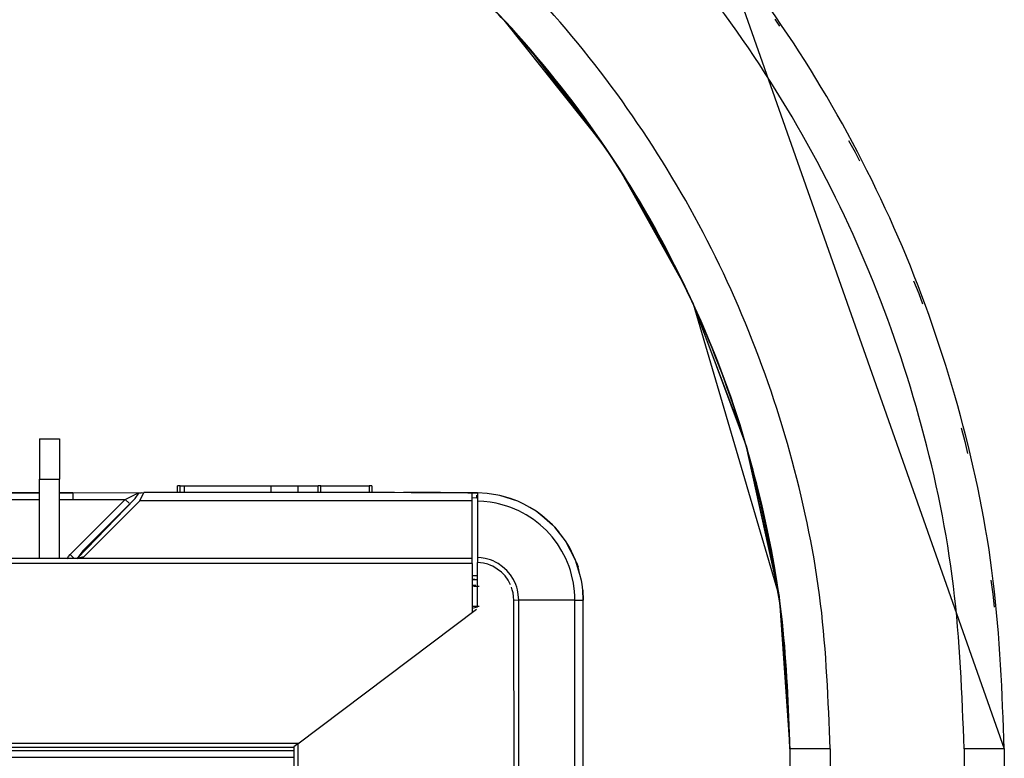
# Model space of a CAD drawing. Header units: millimetres. Extents: x -1298 to 168, y 345 to 933.
# Tile 19 of 20: x 80 to 153, y 668 to 723. Entities that reach past the tile are written whole.
import ezdxf

# ---------------------------------------------------------------- set-up
doc = ezdxf.new("R2010")
doc.units = ezdxf.units.MM

# ---------------------------------------------------------------- blocks, each defined once
blk = doc.blocks.new('Eckteil-Deckel-links__4', base_point=(64.893, 668.521))
at = {"color": 7, "linetype": 'Continuous'}
for p, q in [((91.659, 687.507), (91.663, 688.007)), ((91.863, 688.008), (92.163, 688.016)), ((92.163, 688.016), (92.159, 687.516)), ((92.163, 688.016), (98.663, 688.016)), ((98.659, 687.517), (98.663, 688.016)), ((98.663, 688.016), (100.663, 688.016)), ((100.663, 688.016), (102.163, 688.018)), ((100.675, 687.516), (100.663, 688.016)), ((102.159, 687.518), (102.163, 688.018)), ((102.363, 688.018), (102.163, 688.018)), ((102.363, 688.018), (105.963, 688.018)), ((106.163, 688.018), (105.963, 688.018)), ((106.163, 688.018), (106.167, 687.518)), ((72.95, 687.159), (72.208, 686.894)), ((72.798, 687.112), (72.95, 687.159)), ((73.711, 687.35), (72.95, 687.159)), ((72.95, 687.159), (73.101, 687.203)), ((73.101, 687.203), (73.711, 687.35)), ((74.434, 687.459), (73.711, 687.35)), ((73.711, 687.35), (74.02, 687.405)), ((74.02, 687.405), (74.434, 687.459)), ((74.434, 687.459), (74.642, 687.478)), ((74.642, 687.478), (74.434, 687.459)), ((74.642, 687.478), (75.27, 687.503)), ((75.27, 687.503), (74.642, 687.478)), ((75.27, 687.503), (80.835, 687.503)), ((80.835, 687.503), (75.27, 687.503)), ((80.835, 687.503), (81.357, 687.503)), ((81.357, 687.503), (80.835, 687.503)), ((82.814, 687.503), (83.856, 687.503)), ((83.856, 687.503), (82.814, 687.503)), ((83.856, 687.503), (89.156, 687.51)), ((88.495, 687.062), (88.782, 687.465)), ((88.495, 687.062), (88.782, 687.465)), ((88.782, 687.465), (89.156, 687.51)), ((88.973, 687.485), (88.782, 687.465)), ((107.856, 687.523), (89.156, 687.51)), ((110.427, 687.493), (107.856, 687.523)), ((112.639, 687.487), (110.427, 687.493)), ((113.173, 687.494), (112.639, 687.487)), ((113.656, 687.467), (113.173, 687.494)), ((113.656, 686.895), (113.656, 687.467)), ((70.824, 686.154), (71.27, 686.431)), ((71.27, 686.431), (70.824, 686.154)), ((72.208, 686.894), (71.27, 686.431)), ((71.27, 686.431), (71.496, 686.557)), ((71.496, 686.557), (72.208, 686.894)), ((72.208, 686.894), (72.798, 687.112)), ((84.176, 682.605), (88.495, 687.062)), ((88.495, 687.062), (87.383, 685.951)), ((113.656, 682.603), (113.656, 686.895)), ((70.824, 686.154), (70.074, 685.586)), ((70.074, 685.586), (70.566, 685.974)), ((70.566, 685.974), (70.824, 686.154)), ((87.383, 685.951), (86.827, 685.395)), ((69.718, 685.061), (67.199, 682.746)), ((67.199, 682.746), (69.718, 685.061)), ((69.718, 685.061), (69.917, 685.448)), ((69.917, 685.448), (69.718, 685.061)), ((69.917, 685.448), (70.074, 685.586)), ((70.074, 685.586), (69.917, 685.448)), ((86.827, 685.395), (86.27, 684.839)), ((86.27, 684.839), (85.158, 683.727)), ((85.158, 683.727), (84.602, 683.171)), ((67.067, 682.566), (67.199, 682.746)), ((67.067, 682.566), (67.199, 682.746)), ((84.602, 683.171), (84.176, 682.605)), ((66.905, 682.458), (66.46, 681.903)), ((66.905, 682.458), (66.46, 681.903)), ((67.067, 682.566), (66.905, 682.458)), ((67.368, 682.605), (67.367, 682.214)), ((84.176, 682.605), (67.368, 682.605)), ((84.176, 682.605), (84.364, 682.633)), ((84.364, 682.633), (84.682, 682.73)), ((113.656, 682.214), (113.656, 682.603)), ((113.656, 682.214), (113.656, 678.57)), ((66.126, 681.436), (65.636, 680.557)), ((66.246, 681.618), (66.126, 681.436)), ((66.339, 681.751), (66.246, 681.618)), ((66.46, 681.903), (66.339, 681.751)), ((65.211, 679.469), (65.636, 680.557)), ((65.636, 680.557), (65.53, 680.325)), ((65.764, 680.791), (65.861, 680.961)), ((65.764, 680.791), (65.861, 680.961)), ((65.53, 680.325), (65.211, 679.469)), ((65.36, 679.885), (65.298, 679.703)), ((65.298, 679.703), (65.36, 679.885)), ((65.411, 680.018), (65.36, 679.885)), ((65.36, 679.885), (65.411, 680.018)), ((65.149, 679.256), (64.893, 677.884)), ((64.893, 677.884), (65.149, 679.256)), ((65.211, 679.469), (65.149, 679.256)), ((65.149, 679.256), (65.211, 679.469)), ((65.056, 678.87), (65.004, 678.625)), ((65.052, 668.82), (64.893, 677.884)), ((65.35, 668.521), (100.327, 668.521))]:
    blk.add_line(p, q, dxfattribs=at)
at = {"color": 1, "linetype": 'Continuous'}
for p, q in [((91.863, 687.508), (91.863, 688.008)), ((102.359, 687.518), (102.363, 688.018)), ((105.963, 688.018), (105.967, 687.518)), ((75.27, 687.503), (75.27, 687.012)), ((83.856, 687.503), (83.856, 687.012)), ((87.766, 687.012), (88.456, 687.357)), ((88.782, 687.465), (88.456, 687.357)), ((88.849, 686.895), (89.156, 687.51)), ((113.656, 687.467), (107.856, 687.523)), ((71.603, 686.055), (72.4, 686.441)), ((72.4, 686.441), (73.095, 686.69)), ((73.095, 686.69), (73.236, 686.731)), ((73.236, 686.731), (73.808, 686.869)), ((73.808, 686.869), (74.098, 686.92)), ((74.098, 686.92), (74.535, 686.976)), ((74.535, 686.976), (74.682, 686.989)), ((74.682, 686.989), (75.27, 687.012)), ((75.27, 687.012), (80.835, 687.012)), ((80.835, 687.012), (81.357, 687.012)), ((82.814, 687.012), (83.856, 687.012)), ((87.766, 687.012), (83.649, 682.895)), ((83.856, 687.012), (87.766, 687.012)), ((84.682, 682.73), (88.849, 686.895)), ((88.061, 686.722), (87.766, 687.012)), ((113.656, 686.895), (88.849, 686.895)), ((70.86, 685.579), (71.101, 685.747)), ((71.101, 685.747), (71.603, 686.055)), ((69.967, 684.816), (69.718, 685.061)), ((69.967, 684.816), (70.399, 685.215)), ((70.399, 685.215), (70.86, 685.579)), ((69.967, 684.816), (67.854, 682.704)), ((83.432, 682.57), (83.524, 682.743)), ((83.524, 682.743), (83.649, 682.895)), ((83.649, 682.895), (83.898, 682.649)), ((67.367, 682.214), (66.746, 681.453)), ((113.656, 682.214), (67.367, 682.214)), ((84.682, 682.73), (84.176, 682.605)), ((113.656, 682.603), (84.176, 682.605)), ((66.746, 681.453), (66.612, 681.258)), ((66.612, 681.258), (66.087, 680.333)), ((66.02, 680.19), (65.631, 679.114)), ((66.087, 680.333), (66.02, 680.19)), ((65.631, 679.114), (65.392, 677.847)), ((65.052, 668.82), (64.893, 677.884)), ((65.255, 677.849), (65.392, 677.847)), ((65.552, 668.82), (65.392, 677.847)), ((65.052, 668.82), (65.279, 668.818)), ((65.279, 668.818), (65.552, 668.82)), ((65.552, 668.82), (100.718, 668.821)), ((65.35, 668.521), (65.565, 668.525)), ((65.565, 668.525), (100.327, 668.521))]:
    blk.add_line(p, q, dxfattribs=at)
at = {"color": 7, "linetype": 'Continuous'}
blk.add_spline([(91.863, 688.008), (91.763, 688.007), (91.663, 688.007)], degree=3, dxfattribs=at)
blk = doc.blocks.new('Riegel_1__7', base_point=(81.357, 679.021))
at = {"color": 1, "linetype": 'Continuous'}
for p, q in [((81.357, 691.52), (82.857, 691.52)), ((81.357, 688.523), (82.857, 688.523))]:
    blk.add_line(p, q, dxfattribs=at)
at = {"color": 7, "linetype": 'Continuous'}
for p, q in [((81.357, 691.52), (81.357, 688.523)), ((82.857, 691.52), (82.857, 688.523)), ((81.357, 682.605), (81.357, 688.523)), ((82.857, 682.605), (82.857, 688.523)), ((114.034, 679.021), (113.667, 679.022))]:
    blk.add_line(p, q, dxfattribs=at)
for points in [[(114.182, 680.52), (113.941, 680.52), (113.667, 680.521)], [(114.182, 679.021), (113.941, 679.021), (113.667, 679.022)]]:
    blk.add_spline(points, degree=3, dxfattribs=at)
blk = doc.blocks.new('Schliessbuchse_1__17', base_point=(113.656, 680.617))
at = {"color": 7, "linetype": 'Continuous'}
blk.add_line((113.656, 680.617), (113.943, 680.617), dxfattribs=at)
blk = doc.blocks.new('Seitenteil-links__18', base_point=(64.856, 345.411))
at = {"color": 7, "linetype": 'Continuous'}
for p, q in [((114.056, 687.492), (108.556, 687.538)), ((108.556, 687.538), (109.103, 687.533)), ((109.103, 687.533), (113.336, 687.496)), ((113.336, 687.496), (114.056, 687.492)), ((114.784, 687.45), (114.056, 687.492)), ((114.056, 687.492), (114.056, 686.864)), ((114.784, 687.45), (114.056, 687.492)), ((115.566, 687.329), (114.784, 687.45)), ((115.566, 687.329), (114.784, 687.45)), ((115.736, 687.292), (115.566, 687.329)), ((115.736, 687.292), (115.566, 687.329)), ((116.529, 687.068), (115.736, 687.292)), ((117.059, 686.866), (115.736, 687.292)), ((114.056, 686.864), (114.056, 682.673)), ((117.059, 686.866), (116.529, 687.068)), ((117.508, 686.66), (117.059, 686.866)), ((117.508, 686.66), (117.059, 686.866)), ((117.976, 686.409), (117.508, 686.66)), ((117.976, 686.409), (117.508, 686.66)), ((118.428, 686.126), (117.976, 686.409)), ((118.428, 686.126), (117.976, 686.409)), ((118.854, 685.818), (118.428, 686.126)), ((119.645, 685.118), (118.428, 686.126)), ((119.645, 685.118), (118.854, 685.818)), ((118.854, 685.818), (119.645, 685.118)), ((118.854, 685.818), (119.467, 685.276)), ((119.821, 684.933), (119.645, 685.118)), ((119.821, 684.933), (119.645, 685.118)), ((120.336, 684.319), (119.821, 684.933)), ((119.821, 684.933), (119.983, 684.746)), ((119.821, 684.933), (119.983, 684.746)), ((120.618, 683.922), (119.821, 684.933)), ((119.983, 684.746), (120.13, 684.565)), ((119.983, 684.746), (120.13, 684.565)), ((120.618, 683.922), (120.336, 684.319)), ((120.918, 683.434), (120.618, 683.922)), ((121.378, 682.479), (120.618, 683.922)), ((121.378, 682.479), (120.918, 683.434)), ((114.056, 682.673), (114.056, 682.301)), ((114.056, 678.971), (114.056, 682.301)), ((121.56, 681.98), (121.378, 682.479)), ((121.709, 681.411), (121.378, 682.479)), ((121.447, 682.293), (121.56, 681.98)), ((121.447, 682.293), (121.56, 681.98)), ((121.709, 681.411), (121.56, 681.98)), ((121.822, 680.954), (121.709, 681.411)), ((113.656, 681.021), (114.056, 681.017)), ((121.867, 680.685), (121.822, 680.954)), ((121.922, 680.229), (121.867, 680.685)), ((121.956, 679.492), (121.922, 680.229)), ((121.922, 680.229), (121.956, 679.492)), ((121.922, 680.229), (121.956, 679.492)), ((121.915, 643.215), (121.956, 679.492)), ((100.659, 668.776), (113.976, 678.812)), ((114.056, 678.971), (113.656, 678.872)), ((100.659, 668.776), (100.356, 668.548)), ((100.356, 668.548), (100.356, 637.968))]:
    blk.add_line(p, q, dxfattribs=at)
at = {"color": 1, "linetype": 'Continuous'}
for p, q in [((114.017, 687.109), (114.02, 687.312)), ((114.017, 687.109), (113.656, 687.113)), ((114.53, 686.843), (114.056, 686.864)), ((115.001, 686.791), (114.53, 686.843)), ((115.448, 686.714), (115.001, 686.791)), ((115.628, 686.674), (115.448, 686.714)), ((116.243, 686.503), (115.628, 686.674)), ((116.545, 686.398), (116.243, 686.503)), ((116.842, 686.279), (116.545, 686.398)), ((117.134, 686.148), (116.842, 686.279)), ((117.419, 686.004), (117.134, 686.148)), ((117.698, 685.848), (117.419, 686.004)), ((118.234, 685.501), (117.698, 685.848)), ((118.738, 685.11), (118.234, 685.501)), ((119.205, 684.676), (118.738, 685.11)), ((119.633, 684.204), (119.205, 684.676)), ((120.019, 683.696), (119.633, 684.204)), ((120.36, 683.156), (120.019, 683.696)), ((120.513, 682.875), (120.36, 683.156)), ((120.653, 682.588), (120.513, 682.875)), ((114.34, 682.651), (114.056, 682.673)), ((114.518, 682.246), (114.056, 682.301)), ((114.622, 682.603), (114.34, 682.651)), ((114.826, 682.165), (114.518, 682.246)), ((115.025, 682.489), (114.622, 682.603)), ((115.044, 682.084), (114.826, 682.165)), ((115.221, 682.411), (115.025, 682.489)), ((115.191, 682.017), (115.044, 682.084)), ((115.838, 681.58), (115.191, 682.017)), ((115.41, 682.322), (115.221, 682.411)), ((115.593, 682.219), (115.41, 682.322)), ((115.937, 681.98), (115.593, 682.219)), ((120.781, 682.295), (120.653, 682.588)), ((120.896, 681.997), (120.781, 682.295)), ((114.057, 681.303), (113.681, 681.306)), ((115.981, 681.441), (115.838, 681.58)), ((116.243, 681.703), (115.937, 681.98)), ((116.113, 681.293), (115.981, 681.441)), ((116.342, 680.977), (116.113, 681.293)), ((116.51, 681.387), (116.243, 681.703)), ((116.736, 681.033), (116.51, 681.387)), ((120.998, 681.694), (120.896, 681.997)), ((121.087, 681.386), (120.998, 681.694)), ((121.223, 680.768), (121.087, 681.386)), ((113.867, 681.023), (113.656, 681.021)), ((114.056, 681.017), (113.867, 681.023)), ((116.524, 680.633), (116.342, 680.977)), ((116.916, 680.652), (116.736, 681.033)), ((116.985, 680.456), (116.916, 680.652)), ((121.307, 680.133), (121.223, 680.768)), ((116.658, 680.261), (116.597, 680.45)), ((116.711, 680.028), (116.658, 680.261)), ((116.745, 679.77), (116.711, 680.028)), ((117.041, 680.258), (116.985, 680.456)), ((117.1, 679.922), (117.041, 680.258)), ((117.132, 679.495), (117.1, 679.922)), ((121.327, 679.814), (121.307, 680.133)), ((121.334, 679.493), (121.327, 679.814)), ((116.762, 679.468), (116.745, 679.77)), ((117.132, 679.495), (116.762, 679.468)), ((116.855, 643.233), (116.762, 679.468)), ((117.132, 643.219), (117.132, 679.495)), ((121.334, 679.493), (117.132, 679.495)), ((121.335, 643.217), (121.334, 679.493)), ((121.334, 679.493), (121.956, 679.492)), ((100.659, 668.776), (100.659, 637.933))]:
    blk.add_line(p, q, dxfattribs=at)
blk = doc.blocks.new('Seitenteil-links-kpl__1__19', base_point=(64.856, 345.411))
for name, p in [('Seitenteil-links__18', (64.856, 345.411)), ('Schliessbuchse_1__17', (113.656, 680.617))]:
    blk.add_blockref(name, p)
blk = doc.blocks.new('Gehaeuse-kpl_-S120__26', base_point=(-1215.344, 345.411))
for name, p in [('Riegel_1__7', (81.357, 679.021)), ('Eckteil-Deckel-links__4', (64.893, 668.521)), ('Seitenteil-links-kpl__1__19', (64.856, 345.411))]:
    blk.add_blockref(name, p)
blk = doc.blocks.new('Rahmen_lang-bearb_-S120__27', base_point=(-1188.644, 667.758))
at = {"color": 1, "linetype": 'Continuous'}
blk.add_line((100.356, 668.257), (-1188.644, 668.257), dxfattribs=at)
at = {"color": 7, "linetype": 'Continuous'}
blk.add_line((100.356, 667.758), (-1188.644, 667.758), dxfattribs=at)
blk = doc.blocks.new('Diffusor-S120-kpl___33', base_point=(-1188.644, 369.413))
blk.add_blockref('Rahmen_lang-bearb_-S120__27', (-1188.644, 667.758))
blk = doc.blocks.new('Haltebuegel__52', base_point=(-1240.62, 540.958))
at = {"color": 7, "linetype": 'Continuous'}
for p, q in [((132.171, 728.572), (153.38, 668.388)), ((115.892, 722.9), (116.024, 722.768)), ((116.024, 722.768), (118.307, 720.141)), ((116.024, 722.768), (123.479, 713.419)), ((116.024, 722.768), (123.479, 713.419)), ((116.024, 722.768), (123.479, 713.419)), ((116.024, 722.768), (123.365, 713.572)), ((116.024, 722.768), (123.365, 713.572)), ((123.365, 713.572), (117.839, 720.763)), ((123.365, 713.572), (123.479, 713.419)), ((123.365, 713.572), (124.68, 711.616)), ((123.479, 713.419), (124.912, 711.195)), ((123.479, 713.419), (124.68, 711.616)), ((123.479, 713.419), (124.68, 711.616)), ((123.479, 713.419), (124.68, 711.616)), ((123.479, 713.419), (124.68, 711.616)), ((129.457, 703.065), (124.68, 711.616)), ((129.366, 703.232), (129.457, 703.065)), ((129.457, 703.065), (130.244, 701.346)), ((129.457, 703.065), (130.15, 701.596)), ((129.457, 703.065), (130.15, 701.596)), ((129.457, 703.065), (130.15, 701.596)), ((130.15, 701.596), (136.565, 679.75)), ((130.15, 701.596), (136.565, 679.75)), ((130.15, 701.596), (134.139, 690.917)), ((133.825, 691.934), (130.15, 701.596)), ((133.761, 692.108), (133.825, 691.934)), ((133.825, 691.934), (134.165, 690.782)), ((134.139, 690.917), (136.565, 679.75)), ((136.486, 680.277), (134.139, 690.917)), ((136.451, 680.442), (136.486, 680.277)), ((136.486, 680.277), (136.565, 679.75)), ((136.486, 680.277), (136.565, 679.75)), ((136.565, 679.75), (137.38, 668.388)), ((136.565, 679.75), (137.38, 668.388)), ((136.565, 679.75), (137.38, 668.388)), ((136.565, 679.75), (137.38, 668.388)), ((136.565, 679.75), (137.38, 668.388)), ((136.565, 679.75), (137.38, 668.388)), ((136.565, 679.75), (137.38, 668.388)), ((136.565, 679.75), (137.38, 668.388)), ((136.565, 679.75), (137.38, 668.388)), ((136.634, 679.281), (137.38, 668.388)), ((137.38, 668.388), (137.38, 555.421)), ((153.38, 668.388), (153.38, 540.958))]:
    blk.add_line(p, q, dxfattribs=at)
at = {"color": 1, "linetype": 'Continuous'}
for p, q in [((136.263, 722.832), (136.606, 722.308)), ((141.759, 713.788), (142.25, 712.927)), ((142.25, 712.927), (142.571, 712.275)), ((146.601, 703.326), (147.001, 702.372)), ((147.001, 702.372), (147.271, 701.598)), ((150.158, 692.338), (150.444, 691.322)), ((150.444, 691.322), (150.636, 690.437)), ((152.37, 680.983), (152.531, 679.937)), ((152.531, 679.937), (152.62, 678.961)), ((140.38, 668.391), (140.38, 550.219)), ((150.38, 668.391), (150.38, 545.035))]:
    blk.add_line(p, q, dxfattribs=at)
at = {"color": 7, "linetype": 'Continuous'}
for points in [[(153.38, 668.388), (152.558, 680.918), (150.108, 693.234), (146.072, 705.125), (140.518, 716.388), (133.541, 726.829), (125.262, 736.27), (115.821, 744.549), (105.38, 751.526), (94.117, 757.08), (82.226, 761.116), (69.91, 763.566), (57.38, 764.388)], [(116.024, 722.768), (112.978, 725.9), (109.768, 728.841)], [(137.38, 668.388), (136.814, 677.86), (135.124, 687.219), (132.336, 696.316), (128.486, 705.017), (123.631, 713.201), (117.839, 720.763)], [(137.38, 668.388), (136.565, 679.755), (134.139, 690.906), (130.15, 701.601), (124.68, 711.616)], [(137.38, 668.388), (136.565, 679.755), (134.139, 690.906), (130.15, 701.601), (124.68, 711.616)], [(136.565, 679.75), (135.551, 685.382), (134.139, 690.917)]]:
    blk.add_spline(points, degree=3, dxfattribs=at)
at = {"color": 1, "linetype": 'Continuous'}
for points in [[(150.38, 668.391), (149.584, 680.53), (147.211, 692.461), (143.3, 703.981), (137.92, 714.891), (131.161, 725.006), (123.14, 734.152), (113.994, 742.173), (103.88, 748.931), (92.969, 754.312), (81.45, 758.222), (69.518, 760.595), (57.38, 761.391)], [(140.38, 668.391), (139.669, 679.225), (137.551, 689.873), (134.062, 700.154), (129.26, 709.891), (123.228, 718.918), (116.069, 727.081), (107.907, 734.239), (98.88, 740.271), (89.142, 745.073), (78.862, 748.563), (68.213, 750.681), (57.38, 751.391)], [(136.634, 679.281), (134.264, 690.497), (130.314, 701.259), (124.867, 711.346), (118.034, 720.551), (109.956, 728.685), (100.798, 735.58), (90.748, 741.096), (80.013, 745.119), (68.814, 747.562), (57.38, 748.356)], [(136.565, 679.75), (134.139, 690.911), (130.15, 701.607), (124.68, 711.625), (117.839, 720.763)], [(136.565, 679.75), (134.139, 690.911), (130.15, 701.607), (124.68, 711.625), (117.839, 720.763)], [(136.565, 679.75), (134.139, 690.911), (130.15, 701.607), (124.68, 711.625), (117.839, 720.763)], [(136.565, 679.75), (134.895, 688.149), (132.336, 696.322), (128.918, 704.174), (124.68, 711.616)], [(136.565, 679.75), (135.551, 685.382), (134.139, 690.917)], [(140.38, 668.391), (139.603, 668.391), (138.88, 668.391), (138.258, 668.39), (137.781, 668.389), (137.482, 668.388), (137.38, 668.388)], [(153.38, 668.388), (153.277, 668.388), (152.978, 668.389), (152.501, 668.39), (151.88, 668.391), (151.156, 668.391), (150.38, 668.391)]]:
    blk.add_spline(points, degree=3, dxfattribs=at)
blk = doc.blocks.new('Haltebuegel-MAN-S120__63', base_point=(-1298.383, 473.202))
blk.add_blockref('Haltebuegel__52', (-1240.62, 540.958))
blk = doc.blocks.new('S120_1__64', base_point=(-1298.383, 345.411))
for name, p in [('Haltebuegel-MAN-S120__63', (-1298.383, 473.202)), ('Gehaeuse-kpl_-S120__26', (-1215.344, 345.411)), ('Diffusor-S120-kpl___33', (-1188.644, 369.413))]:
    blk.add_blockref(name, p)
blk = doc.blocks.new('Vordans1', base_point=(-565, 638))
blk.add_blockref('S120_1__64', (-1298.383, 345.411))

msp = doc.modelspace()

# ---------------------------------------------------------------- block references
msp.add_blockref('Vordans1', (-565, 638))

doc.saveas('drawing.dxf')
